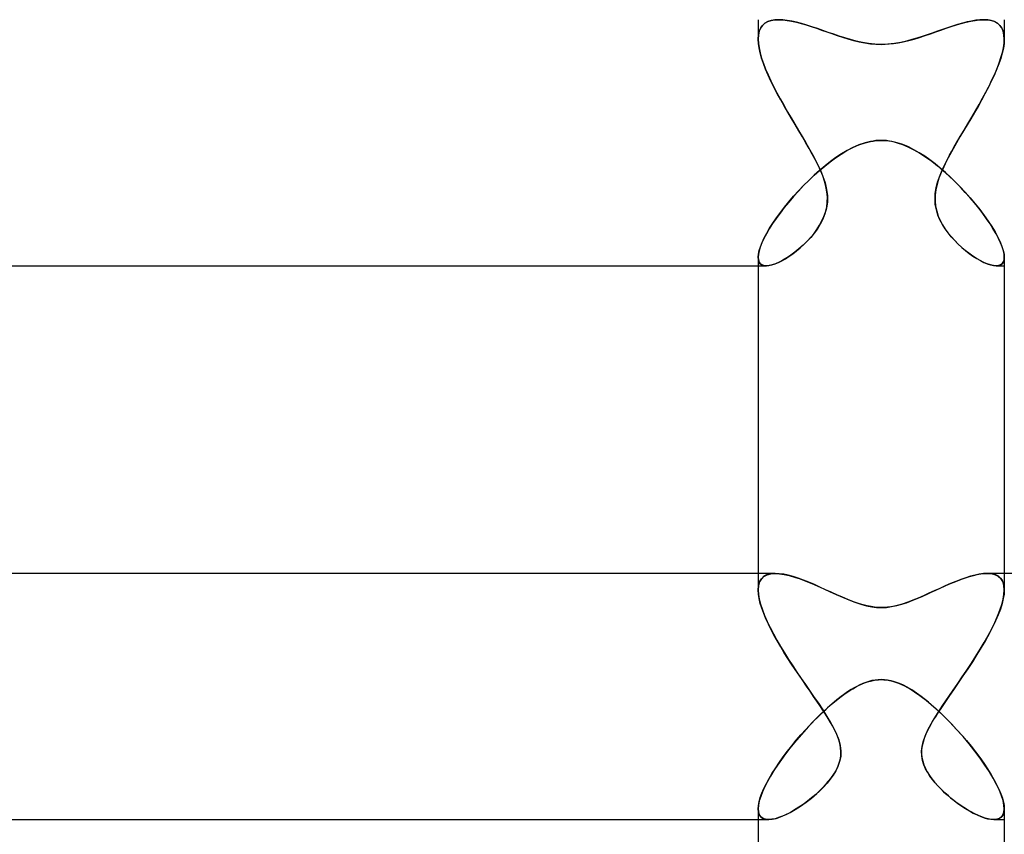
# Model space of a CAD drawing. Header units: millimetres. Extents: x -247 to 247, y -2 to 180.
# Tile 27 of 58: x -14 to 2, y 9 to 22. Entities that reach past the tile are written whole.
import ezdxf

# ---------------------------------------------------------------- set-up
doc = ezdxf.new("R2010")
doc.units = ezdxf.units.MM
doc.layers.add('HIDDEN', color=7, linetype='Continuous')
doc.layers.add('THICK', color=7, linetype='Continuous')

msp = doc.modelspace()

# ---------------------------------------------------------------- linework, layer by layer
at = {"layer": 'HIDDEN'}
for p, q in [((-2, 22), (-2, 21.684)), ((-1.891, 21.941), (-1.93, 21.907)), ((-1.929, 21.908), (-1.89, 21.942)), ((-1.845, 21.968), (-1.891, 21.941)), ((-1.89, 21.942), (-1.843, 21.968)), ((-1.791, 21.986), (-1.845, 21.968)), ((-1.843, 21.968), (-1.79, 21.986)), ((-1.731, 21.997), (-1.791, 21.986)), ((-1.79, 21.986), (-1.73, 21.997)), ((-1.664, 22), (-1.731, 21.997)), ((-1.73, 21.997), (-1.664, 22)), ((-1.598, 21.997), (-1.664, 22)), ((-1.528, 21.989), (-1.598, 21.997)), ((-1.454, 21.976), (-1.528, 21.989)), ((-1.377, 21.959), (-1.454, 21.976)), ((-1.295, 21.937), (-1.377, 21.959)), ((-1.211, 21.912), (-1.295, 21.937)), ((1.24, 21.921), (1.16, 21.896)), ((1.318, 21.943), (1.24, 21.921)), ((1.394, 21.963), (1.318, 21.943)), ((1.466, 21.978), (1.394, 21.963)), ((1.536, 21.99), (1.466, 21.978)), ((1.602, 21.997), (1.536, 21.99)), ((1.664, 22), (1.602, 21.997)), ((1.73, 21.997), (1.664, 22)), ((1.665, 22), (1.731, 21.997)), ((1.789, 21.986), (1.73, 21.997)), ((1.731, 21.997), (1.791, 21.986)), ((1.843, 21.969), (1.789, 21.986)), ((1.791, 21.986), (1.844, 21.968)), ((1.889, 21.943), (1.843, 21.969)), ((1.844, 21.968), (1.891, 21.941)), ((1.928, 21.908), (1.889, 21.943)), ((1.891, 21.941), (1.93, 21.907)), ((2, 22), (2, 21.684)), ((-1.982, 21.812), (-1.996, 21.752)), ((-1.995, 21.752), (-1.982, 21.813)), ((-1.982, 21.813), (-1.959, 21.865)), ((-1.96, 21.863), (-1.982, 21.812)), ((-1.93, 21.907), (-1.96, 21.863)), ((-1.959, 21.865), (-1.929, 21.908)), ((-1.125, 21.885), (-1.211, 21.912)), ((-1.038, 21.855), (-1.125, 21.885)), ((-0.949, 21.825), (-1.038, 21.855)), ((-0.86, 21.793), (-0.949, 21.825)), ((-0.771, 21.762), (-0.86, 21.793)), ((-0.682, 21.732), (-0.771, 21.762)), ((0.83, 21.783), (0.747, 21.754)), ((0.913, 21.812), (0.83, 21.783)), ((0.996, 21.841), (0.913, 21.812)), ((1.078, 21.869), (0.996, 21.841)), ((1.16, 21.896), (1.078, 21.869)), ((1.959, 21.865), (1.928, 21.908)), ((1.93, 21.907), (1.96, 21.863)), ((1.982, 21.813), (1.959, 21.865)), ((1.96, 21.863), (1.982, 21.812)), ((1.995, 21.753), (1.982, 21.813)), ((1.982, 21.812), (1.996, 21.751)), ((-2, 21.684), (-1.995, 21.752)), ((-1.996, 21.752), (-2, 21.684)), ((-1.996, 21.615), (-2, 21.684)), ((-2, 21.684), (-1.996, 21.615)), ((-1.986, 21.54), (-1.996, 21.615)), ((-1.996, 21.615), (-1.986, 21.54)), ((-0.593, 21.704), (-0.682, 21.732)), ((-0.501, 21.676), (-0.593, 21.704)), ((-0.406, 21.651), (-0.501, 21.676)), ((-0.307, 21.63), (-0.406, 21.651)), ((-0.206, 21.613), (-0.307, 21.63)), ((-0.103, 21.603), (-0.206, 21.613)), ((0, 21.599), (-0.103, 21.603)), ((0.109, 21.603), (0, 21.599)), ((0.216, 21.614), (0.109, 21.603)), ((0.316, 21.631), (0.216, 21.614)), ((0.411, 21.653), (0.316, 21.631)), ((0.499, 21.676), (0.411, 21.653)), ((0.581, 21.7), (0.499, 21.676)), ((0.664, 21.726), (0.581, 21.7)), ((0.747, 21.754), (0.664, 21.726)), ((1.996, 21.614), (1.985, 21.538)), ((1.986, 21.544), (1.997, 21.617)), ((2, 21.684), (1.995, 21.753)), ((1.996, 21.751), (2, 21.684)), ((2, 21.684), (1.996, 21.614)), ((1.997, 21.617), (2, 21.684)), ((-1.968, 21.461), (-1.986, 21.54)), ((-1.986, 21.54), (-1.968, 21.46)), ((-1.944, 21.376), (-1.968, 21.461)), ((-1.968, 21.46), (-1.944, 21.376)), ((1.967, 21.457), (1.942, 21.371)), ((1.946, 21.384), (1.969, 21.466)), ((1.985, 21.538), (1.967, 21.457)), ((1.969, 21.466), (1.986, 21.544)), ((-1.914, 21.287), (-1.944, 21.376)), ((-1.944, 21.376), (-1.914, 21.288)), ((-1.914, 21.288), (-1.879, 21.198)), ((-1.878, 21.195), (-1.914, 21.287)), ((1.912, 21.282), (1.875, 21.189)), ((1.883, 21.208), (1.917, 21.297)), ((1.942, 21.371), (1.912, 21.282)), ((1.917, 21.297), (1.946, 21.384)), ((-1.879, 21.198), (-1.839, 21.104)), ((-1.837, 21.1), (-1.878, 21.195)), ((1.875, 21.189), (1.834, 21.093)), ((1.844, 21.115), (1.883, 21.208)), ((-1.839, 21.104), (-1.795, 21.008)), ((-1.792, 21.003), (-1.837, 21.1)), ((-1.795, 21.008), (-1.747, 20.911)), ((-1.743, 20.903), (-1.792, 21.003)), ((1.789, 20.996), (1.739, 20.896)), ((1.752, 20.922), (1.8, 21.02)), ((1.834, 21.093), (1.789, 20.996)), ((1.8, 21.02), (1.844, 21.115)), ((-1.747, 20.911), (-1.695, 20.812)), ((-1.69, 20.802), (-1.743, 20.903)), ((-1.695, 20.812), (-1.641, 20.711)), ((-1.634, 20.7), (-1.69, 20.802)), ((1.647, 20.722), (1.701, 20.823)), ((1.739, 20.896), (1.686, 20.795)), ((1.701, 20.823), (1.752, 20.922)), ((-1.641, 20.711), (-1.584, 20.61)), ((-1.577, 20.598), (-1.634, 20.7)), ((1.631, 20.693), (1.573, 20.591)), ((1.589, 20.62), (1.647, 20.722)), ((1.686, 20.795), (1.631, 20.693)), ((-1.584, 20.61), (-1.526, 20.508)), ((-1.518, 20.496), (-1.577, 20.598)), ((-1.526, 20.508), (-1.466, 20.406)), ((-1.459, 20.394), (-1.518, 20.496)), ((1.515, 20.489), (1.455, 20.388)), ((1.47, 20.413), (1.53, 20.517)), ((1.573, 20.591), (1.515, 20.489)), ((1.53, 20.517), (1.589, 20.62)), ((-1.466, 20.406), (-1.405, 20.303)), ((-1.399, 20.294), (-1.459, 20.394)), ((1.455, 20.388), (1.396, 20.289)), ((1.408, 20.309), (1.47, 20.413)), ((-1.405, 20.303), (-1.344, 20.201)), ((-1.34, 20.194), (-1.399, 20.294)), ((-1.344, 20.201), (-1.283, 20.1)), ((-1.281, 20.096), (-1.34, 20.194)), ((1.338, 20.191), (1.28, 20.094)), ((1.284, 20.101), (1.346, 20.204)), ((1.396, 20.289), (1.338, 20.191)), ((1.346, 20.204), (1.408, 20.309)), ((-1.283, 20.1), (-1.224, 20)), ((-1.225, 20), (-1.281, 20.096)), ((-1.224, 20), (-1.158, 19.884)), ((-0.261, 20), (-0.218, 20.011)), ((-0.218, 20.011), (-0.174, 20.021)), ((-0.174, 20.021), (-0.131, 20.028)), ((-0.131, 20.028), (-0.087, 20.034)), ((-0.087, 20.034), (-0.044, 20.037)), ((-0.044, 20.037), (0, 20.038)), ((0, 20.038), (0.04, 20.037)), ((0.04, 20.037), (0.081, 20.034)), ((0.081, 20.034), (0.122, 20.03)), ((0.122, 20.03), (0.165, 20.023)), ((0.165, 20.023), (0.212, 20.013)), ((0.212, 20.013), (0.261, 20)), ((1.225, 20), (1.284, 20.101)), ((1.28, 20.094), (1.225, 20)), ((-1.171, 19.908), (-1.225, 20)), ((-1.12, 19.817), (-1.171, 19.908)), ((-1.158, 19.884), (-1.096, 19.771)), ((-0.653, 19.815), (-0.559, 19.872)), ((-0.559, 19.872), (-0.462, 19.922)), ((-0.462, 19.922), (-0.363, 19.966)), ((-0.363, 19.966), (-0.261, 20)), ((0.261, 20), (0.344, 19.973)), ((0.344, 19.973), (0.435, 19.935)), ((0.435, 19.935), (0.532, 19.887)), ((0.532, 19.887), (0.628, 19.831)), ((1.11, 19.797), (1.146, 19.864)), ((1.168, 19.902), (1.113, 19.804)), ((1.146, 19.864), (1.185, 19.931)), ((1.225, 20), (1.168, 19.902)), ((1.185, 19.931), (1.225, 20)), ((-1.072, 19.726), (-1.12, 19.817)), ((-1.096, 19.771), (-1.039, 19.662)), ((-1.027, 19.636), (-1.072, 19.726)), ((-0.917, 19.622), (-0.83, 19.691)), ((-0.83, 19.691), (-0.743, 19.755)), ((-0.743, 19.755), (-0.653, 19.815)), ((0.628, 19.831), (0.724, 19.768)), ((0.724, 19.768), (0.82, 19.699)), ((0.82, 19.699), (0.914, 19.625)), ((1.062, 19.707), (1.015, 19.611)), ((1.042, 19.667), (1.075, 19.732)), ((1.113, 19.804), (1.062, 19.707)), ((1.075, 19.732), (1.11, 19.797)), ((-1.091, 19.471), (-1.004, 19.549)), ((-1.039, 19.662), (-0.989, 19.555)), ((-0.986, 19.548), (-1.027, 19.636)), ((-1.004, 19.549), (-0.917, 19.622)), ((-0.989, 19.555), (-0.947, 19.451)), ((-0.95, 19.46), (-0.986, 19.548)), ((0.914, 19.625), (1.007, 19.546)), ((0.945, 19.447), (0.977, 19.528)), ((1.015, 19.611), (0.972, 19.516)), ((0.977, 19.528), (1.01, 19.601)), ((1.007, 19.546), (1.1, 19.463)), ((1.01, 19.601), (1.042, 19.667)), ((-1.261, 19.304), (-1.177, 19.389)), ((-1.177, 19.389), (-1.091, 19.471)), ((-0.921, 19.375), (-0.95, 19.46)), ((-0.947, 19.451), (-0.912, 19.346)), ((-0.898, 19.289), (-0.921, 19.375)), ((0.893, 19.269), (0.916, 19.36)), ((0.936, 19.422), (0.908, 19.329)), ((0.916, 19.36), (0.945, 19.447)), ((0.972, 19.516), (0.936, 19.422)), ((1.1, 19.463), (1.19, 19.376)), ((1.19, 19.376), (1.278, 19.287)), ((-1.423, 19.13), (-1.344, 19.218)), ((-1.344, 19.218), (-1.261, 19.304)), ((-0.912, 19.346), (-0.887, 19.24)), ((-0.882, 19.203), (-0.898, 19.289)), ((-0.887, 19.24), (-0.875, 19.136)), ((-0.874, 19.118), (-0.882, 19.203)), ((0.887, 19.237), (0.876, 19.146)), ((0.878, 19.177), (0.893, 19.269)), ((0.908, 19.329), (0.887, 19.237)), ((1.278, 19.287), (1.364, 19.195)), ((-1.571, 18.953), (-1.499, 19.042)), ((-1.499, 19.042), (-1.423, 19.13)), ((-0.876, 19.034), (-0.874, 19.118)), ((-0.875, 19.136), (-0.875, 19.035)), ((0.874, 19.085), (0.878, 19.177)), ((0.876, 19.146), (0.874, 19.057)), ((0.879, 18.995), (0.874, 19.085)), ((0.874, 19.057), (0.883, 18.97)), ((1.364, 19.195), (1.447, 19.102)), ((1.447, 19.102), (1.527, 19.008)), ((-1.639, 18.865), (-1.571, 18.953)), ((-0.889, 18.938), (-0.914, 18.846)), ((-0.905, 18.874), (-0.886, 18.952)), ((-0.875, 19.035), (-0.889, 18.938)), ((-0.886, 18.952), (-0.876, 19.034)), ((0.896, 18.908), (0.879, 18.995)), ((0.883, 18.97), (0.901, 18.887)), ((0.921, 18.825), (0.896, 18.908)), ((0.901, 18.887), (0.927, 18.809)), ((1.527, 19.008), (1.602, 18.913)), ((1.602, 18.913), (1.673, 18.819)), ((-1.761, 18.693), (-1.702, 18.778)), ((-1.702, 18.778), (-1.639, 18.865)), ((-1.001, 18.659), (-0.963, 18.729)), ((-0.948, 18.759), (-0.99, 18.679)), ((-0.963, 18.729), (-0.931, 18.8)), ((-0.914, 18.846), (-0.948, 18.759)), ((-0.931, 18.8), (-0.905, 18.874)), ((0.954, 18.746), (0.921, 18.825)), ((0.927, 18.809), (0.96, 18.735)), ((0.994, 18.671), (0.954, 18.746)), ((0.96, 18.735), (0.998, 18.665)), ((1.673, 18.819), (1.738, 18.727)), ((1.738, 18.727), (1.797, 18.637)), ((-1.861, 18.529), (-1.814, 18.61)), ((-1.814, 18.61), (-1.761, 18.693)), ((-1.092, 18.527), (-1.044, 18.592)), ((-1.037, 18.603), (-1.089, 18.531)), ((-1.044, 18.592), (-1.001, 18.659)), ((-0.99, 18.679), (-1.037, 18.603)), ((1.039, 18.601), (0.994, 18.671)), ((0.998, 18.665), (1.041, 18.597)), ((1.087, 18.535), (1.039, 18.601)), ((1.041, 18.597), (1.089, 18.532)), ((1.797, 18.637), (1.849, 18.55)), ((-1.937, 18.378), (-1.902, 18.452)), ((-1.902, 18.452), (-1.861, 18.529)), ((-1.256, 18.348), (-1.199, 18.405)), ((-1.146, 18.462), (-1.207, 18.396)), ((-1.199, 18.405), (-1.144, 18.465)), ((-1.089, 18.531), (-1.146, 18.462)), ((-1.144, 18.465), (-1.092, 18.527)), ((1.137, 18.473), (1.087, 18.535)), ((1.089, 18.532), (1.14, 18.469)), ((1.19, 18.414), (1.137, 18.473)), ((1.14, 18.469), (1.194, 18.41)), ((1.247, 18.357), (1.19, 18.414)), ((1.194, 18.41), (1.251, 18.353)), ((1.849, 18.55), (1.894, 18.467)), ((1.894, 18.467), (1.932, 18.389)), ((-1.996, 18.19), (-1.984, 18.246)), ((-1.984, 18.246), (-1.964, 18.309)), ((-1.964, 18.309), (-1.937, 18.378)), ((-1.436, 18.196), (-1.375, 18.243)), ((-1.337, 18.274), (-1.404, 18.22)), ((-1.375, 18.243), (-1.315, 18.294)), ((-1.271, 18.333), (-1.337, 18.274)), ((-1.315, 18.294), (-1.256, 18.348)), ((-1.207, 18.396), (-1.271, 18.333)), ((1.305, 18.302), (1.247, 18.357)), ((1.251, 18.353), (1.309, 18.299)), ((1.365, 18.251), (1.305, 18.302)), ((1.309, 18.299), (1.369, 18.248)), ((1.426, 18.203), (1.365, 18.251)), ((1.369, 18.248), (1.43, 18.2)), ((1.932, 18.389), (1.962, 18.316)), ((1.962, 18.316), (1.983, 18.25)), ((1.983, 18.25), (1.996, 18.19)), ((-2, 18.139), (-1.996, 18.19)), ((-2, 18.139), (-1.996, 18.096)), ((-1.996, 18.096), (-2, 18.139)), ((-1.996, 18.096), (-1.984, 18.061)), ((-1.984, 18.061), (-1.996, 18.096)), ((-1.672, 18.053), (-1.615, 18.082)), ((-1.599, 18.09), (-1.66, 18.059)), ((-1.615, 18.082), (-1.556, 18.115)), ((-1.536, 18.128), (-1.599, 18.09)), ((-1.556, 18.115), (-1.496, 18.154)), ((-1.471, 18.171), (-1.536, 18.128)), ((-1.496, 18.154), (-1.436, 18.196)), ((-1.404, 18.22), (-1.471, 18.171)), ((1.488, 18.159), (1.426, 18.203)), ((1.43, 18.2), (1.491, 18.157)), ((1.549, 18.12), (1.488, 18.159)), ((1.491, 18.157), (1.551, 18.118)), ((1.609, 18.085), (1.549, 18.12)), ((1.551, 18.118), (1.611, 18.084)), ((1.667, 18.056), (1.609, 18.085)), ((1.611, 18.084), (1.668, 18.055)), ((1.996, 18.096), (1.984, 18.06)), ((1.984, 18.061), (1.996, 18.096)), ((1.996, 18.19), (2, 18.139)), ((1.996, 18.096), (2, 18.14)), ((2, 18.139), (1.996, 18.096)), ((-2, 18), (-1.868, 18)), ((-1.984, 18.061), (-1.965, 18.034)), ((-1.965, 18.034), (-1.984, 18.061)), ((-1.965, 18.034), (-1.938, 18.015)), ((-1.938, 18.015), (-1.965, 18.034)), ((-1.938, 18.015), (-1.906, 18.004)), ((-1.905, 18.003), (-1.938, 18.015)), ((-1.906, 18.004), (-1.867, 18)), ((-1.866, 18), (-1.905, 18.003)), ((-1.867, 18), (-1.825, 18.004)), ((-1.821, 18.004), (-1.866, 18)), ((-1.825, 18.004), (-1.777, 18.014)), ((-1.772, 18.015), (-1.821, 18.004)), ((-1.777, 18.014), (-1.726, 18.03)), ((-1.718, 18.034), (-1.772, 18.015)), ((-1.726, 18.03), (-1.672, 18.053)), ((-1.66, 18.059), (-1.718, 18.034)), ((1.722, 18.032), (1.667, 18.056)), ((1.668, 18.055), (1.723, 18.032)), ((1.774, 18.015), (1.722, 18.032)), ((1.723, 18.032), (1.775, 18.014)), ((1.822, 18.004), (1.774, 18.015)), ((1.775, 18.014), (1.823, 18.004)), ((1.866, 18), (1.822, 18.004)), ((1.823, 18.004), (1.866, 18)), ((1.905, 18.003), (1.866, 18)), ((1.866, 18), (1.905, 18.003)), ((1.868, 18), (2, 18)), ((1.938, 18.015), (1.905, 18.003)), ((1.905, 18.003), (1.938, 18.015)), ((1.938, 18.015), (1.965, 18.034)), ((1.964, 18.033), (1.938, 18.015)), ((1.984, 18.06), (1.964, 18.033)), ((1.965, 18.034), (1.984, 18.061)), ((-2, 13), (-2, 12.731)), ((-1.908, 12.951), (-1.856, 12.978)), ((-1.853, 12.98), (-1.905, 12.953)), ((-1.856, 12.978), (-1.794, 12.995)), ((-1.792, 12.995), (-1.853, 12.98)), ((-1.794, 12.995), (-1.722, 13)), ((-1.721, 13), (-1.792, 12.995)), ((-1.656, 12.996), (-1.721, 13)), ((-1.585, 12.986), (-1.656, 12.996)), ((-1.51, 12.97), (-1.585, 12.986)), ((-1.431, 12.948), (-1.51, 12.97)), ((1.524, 12.973), (1.451, 12.954)), ((1.594, 12.988), (1.524, 12.973)), ((1.661, 12.997), (1.594, 12.988)), ((1.723, 13), (1.661, 12.997)), ((1.722, 13), (1.775, 12.997)), ((1.791, 12.995), (1.723, 13)), ((1.775, 12.997), (1.823, 12.989)), ((1.852, 12.98), (1.791, 12.995)), ((1.823, 12.989), (1.867, 12.974)), ((1.903, 12.954), (1.852, 12.98)), ((1.867, 12.974), (1.906, 12.952)), ((2, 13), (2, 12.731)), ((-1.994, 12.803), (-2, 12.731)), ((-2, 12.731), (-1.994, 12.801)), ((-1.976, 12.865), (-1.994, 12.803)), ((-1.994, 12.801), (-1.977, 12.862)), ((-1.977, 12.862), (-1.948, 12.912)), ((-1.946, 12.914), (-1.976, 12.865)), ((-1.948, 12.912), (-1.908, 12.951)), ((-1.905, 12.953), (-1.946, 12.914)), ((-1.349, 12.921), (-1.431, 12.948)), ((-1.264, 12.89), (-1.349, 12.921)), ((-1.176, 12.856), (-1.264, 12.89)), ((-1.087, 12.818), (-1.176, 12.856)), ((-0.996, 12.778), (-1.087, 12.818)), ((1.126, 12.835), (1.039, 12.797)), ((1.211, 12.87), (1.126, 12.835)), ((1.294, 12.902), (1.211, 12.87)), ((1.374, 12.93), (1.294, 12.902)), ((1.451, 12.954), (1.374, 12.93)), ((1.944, 12.917), (1.903, 12.954)), ((1.906, 12.952), (1.938, 12.924)), ((1.938, 12.924), (1.965, 12.888)), ((1.975, 12.867), (1.944, 12.917)), ((1.965, 12.888), (1.984, 12.844)), ((1.994, 12.805), (1.975, 12.867)), ((1.984, 12.844), (1.996, 12.792)), ((2, 12.731), (1.994, 12.805)), ((-1.996, 12.664), (-2, 12.731)), ((-2, 12.731), (-1.996, 12.66)), ((-1.984, 12.591), (-1.996, 12.664)), ((-1.996, 12.66), (-1.982, 12.582)), ((-0.904, 12.736), (-0.996, 12.778)), ((-0.812, 12.694), (-0.904, 12.736)), ((-0.721, 12.652), (-0.812, 12.694)), ((-0.63, 12.612), (-0.721, 12.652)), ((0.774, 12.677), (0.686, 12.637)), ((0.862, 12.717), (0.774, 12.677)), ((0.95, 12.757), (0.862, 12.717)), ((1.039, 12.797), (0.95, 12.757)), ((1.982, 12.581), (1.995, 12.66)), ((1.996, 12.665), (1.984, 12.59)), ((1.995, 12.66), (2, 12.731)), ((1.996, 12.792), (2, 12.732)), ((2, 12.732), (1.996, 12.665)), ((-1.965, 12.514), (-1.984, 12.591)), ((-1.982, 12.582), (-1.961, 12.499)), ((-1.94, 12.433), (-1.965, 12.514)), ((-1.961, 12.499), (-1.932, 12.41)), ((-0.54, 12.574), (-0.63, 12.612)), ((-0.451, 12.54), (-0.54, 12.574)), ((-0.368, 12.511), (-0.451, 12.54)), ((-0.293, 12.488), (-0.368, 12.511)), ((-0.226, 12.471), (-0.293, 12.488)), ((0.282, 12.485), (0.217, 12.47)), ((0.354, 12.506), (0.282, 12.485)), ((0.433, 12.533), (0.354, 12.506)), ((0.516, 12.565), (0.433, 12.533)), ((0.6, 12.6), (0.516, 12.565)), ((0.686, 12.637), (0.6, 12.6)), ((1.93, 12.403), (1.96, 12.495)), ((1.964, 12.509), (1.936, 12.421)), ((1.96, 12.495), (1.982, 12.581)), ((1.984, 12.59), (1.964, 12.509)), ((-1.909, 12.349), (-1.94, 12.433)), ((-1.932, 12.41), (-1.896, 12.317)), ((-1.873, 12.262), (-1.909, 12.349)), ((-0.166, 12.46), (-0.226, 12.471)), ((-0.111, 12.452), (-0.166, 12.46)), ((-0.056, 12.447), (-0.111, 12.452)), ((0, 12.446), (-0.056, 12.447)), ((0.051, 12.447), (0, 12.446)), ((0.103, 12.451), (0.051, 12.447)), ((0.157, 12.458), (0.103, 12.451)), ((0.217, 12.47), (0.157, 12.458)), ((1.901, 12.328), (1.858, 12.229)), ((1.891, 12.305), (1.93, 12.403)), ((1.936, 12.421), (1.901, 12.328)), ((-1.896, 12.317), (-1.854, 12.221)), ((-1.832, 12.173), (-1.873, 12.262)), ((-1.854, 12.221), (-1.806, 12.121)), ((-1.787, 12.083), (-1.832, 12.173)), ((1.795, 12.099), (1.846, 12.204)), ((1.858, 12.229), (1.809, 12.126)), ((1.846, 12.204), (1.891, 12.305)), ((-1.806, 12.121), (-1.753, 12.02)), ((-1.738, 11.991), (-1.787, 12.083)), ((-1.753, 12.02), (-1.696, 11.917)), ((1.753, 12.019), (1.692, 11.909)), ((1.737, 11.99), (1.795, 12.099)), ((1.809, 12.126), (1.753, 12.019)), ((-1.686, 11.898), (-1.738, 11.991)), ((-1.696, 11.917), (-1.635, 11.812)), ((-1.631, 11.805), (-1.686, 11.898)), ((1.608, 11.767), (1.675, 11.88)), ((1.692, 11.909), (1.626, 11.796)), ((1.675, 11.88), (1.737, 11.99)), ((-1.635, 11.812), (-1.571, 11.707)), ((-1.575, 11.712), (-1.631, 11.805)), ((-1.516, 11.62), (-1.575, 11.712)), ((-1.571, 11.707), (-1.505, 11.602)), ((1.555, 11.681), (1.481, 11.564)), ((1.538, 11.654), (1.608, 11.767)), ((1.626, 11.796), (1.555, 11.681)), ((-1.457, 11.528), (-1.516, 11.62)), ((-1.505, 11.602), (-1.437, 11.498)), ((-1.397, 11.437), (-1.457, 11.528)), ((1.392, 11.43), (1.466, 11.542)), ((1.481, 11.564), (1.405, 11.449)), ((1.466, 11.542), (1.538, 11.654)), ((-1.437, 11.498), (-1.369, 11.395)), ((-1.336, 11.347), (-1.397, 11.437)), ((-1.369, 11.395), (-1.3, 11.294)), ((1.317, 11.319), (1.392, 11.43)), ((1.405, 11.449), (1.327, 11.334)), ((-1.276, 11.258), (-1.336, 11.347)), ((-1.3, 11.294), (-1.232, 11.194)), ((-1.215, 11.17), (-1.276, 11.258)), ((-0.368, 11.178), (-0.32, 11.201)), ((-0.32, 11.201), (-0.271, 11.221)), ((-0.271, 11.221), (-0.223, 11.238)), ((-0.223, 11.238), (-0.177, 11.251)), ((-0.177, 11.251), (-0.131, 11.261)), ((-0.131, 11.261), (-0.087, 11.269)), ((-0.087, 11.269), (-0.043, 11.273)), ((-0.043, 11.273), (0, 11.274)), ((0, 11.274), (0.044, 11.273)), ((0.044, 11.273), (0.089, 11.268)), ((0.089, 11.268), (0.135, 11.261)), ((0.135, 11.261), (0.182, 11.25)), ((0.182, 11.25), (0.23, 11.235)), ((0.23, 11.235), (0.279, 11.218)), ((0.279, 11.218), (0.329, 11.197)), ((1.17, 11.104), (1.243, 11.211)), ((1.25, 11.22), (1.173, 11.109)), ((1.243, 11.211), (1.317, 11.319)), ((1.327, 11.334), (1.25, 11.22)), ((-1.232, 11.194), (-1.164, 11.096)), ((-1.156, 11.084), (-1.215, 11.17)), ((-1.164, 11.096), (-1.098, 11)), ((-1.098, 11), (-1.156, 11.084)), ((-0.605, 11.034), (-0.558, 11.066)), ((-0.558, 11.066), (-0.511, 11.097)), ((-0.511, 11.097), (-0.464, 11.126)), ((-0.464, 11.126), (-0.416, 11.153)), ((-0.416, 11.153), (-0.368, 11.178)), ((0.329, 11.197), (0.378, 11.174)), ((0.378, 11.174), (0.426, 11.148)), ((0.426, 11.148), (0.473, 11.121)), ((0.473, 11.121), (0.519, 11.092)), ((0.519, 11.092), (0.564, 11.062)), ((0.564, 11.062), (0.608, 11.031)), ((1.173, 11.109), (1.098, 11)), ((1.098, 11), (1.17, 11.104)), ((-1.046, 10.924), (-1.098, 11)), ((-1.098, 11), (-1.022, 10.889)), ((-0.996, 10.851), (-1.046, 10.924)), ((-1.022, 10.889), (-0.95, 10.782)), ((-0.813, 10.869), (-0.731, 10.937)), ((-0.731, 10.937), (-0.651, 11)), ((-0.651, 11), (-0.605, 11.034)), ((0.608, 11.031), (0.651, 11)), ((0.651, 11), (0.731, 10.938)), ((0.731, 10.938), (0.812, 10.87)), ((1.002, 10.859), (1.098, 11)), ((1.053, 10.935), (1.01, 10.871)), ((1.098, 11), (1.053, 10.935)), ((-0.949, 10.78), (-0.996, 10.851)), ((-0.979, 10.718), (-0.896, 10.796)), ((-0.95, 10.782), (-0.883, 10.677)), ((-0.904, 10.711), (-0.949, 10.78)), ((-0.896, 10.796), (-0.813, 10.869)), ((0.812, 10.87), (0.895, 10.797)), ((0.831, 10.592), (0.912, 10.723)), ((0.925, 10.744), (0.885, 10.681)), ((0.895, 10.797), (0.977, 10.72)), ((0.912, 10.723), (1.002, 10.859)), ((0.967, 10.807), (0.925, 10.744)), ((1.01, 10.871), (0.967, 10.807)), ((-1.145, 10.552), (-1.062, 10.637)), ((-1.062, 10.637), (-0.979, 10.718)), ((-0.862, 10.644), (-0.904, 10.711)), ((-0.883, 10.677), (-0.822, 10.577)), ((-0.824, 10.579), (-0.862, 10.644)), ((-0.789, 10.517), (-0.824, 10.579)), ((-0.822, 10.577), (-0.769, 10.479)), ((0.763, 10.467), (0.831, 10.592)), ((0.846, 10.618), (0.81, 10.556)), ((0.885, 10.681), (0.846, 10.618)), ((0.977, 10.72), (1.06, 10.639)), ((1.06, 10.639), (1.143, 10.554)), ((-1.304, 10.377), (-1.226, 10.465)), ((-1.226, 10.465), (-1.145, 10.552)), ((-0.755, 10.452), (-0.789, 10.517)), ((-0.769, 10.479), (-0.725, 10.386)), ((-0.724, 10.384), (-0.755, 10.452)), ((0.713, 10.356), (0.763, 10.467)), ((0.747, 10.435), (0.72, 10.375)), ((0.777, 10.495), (0.747, 10.435)), ((0.81, 10.556), (0.777, 10.495)), ((1.143, 10.554), (1.225, 10.466)), ((1.225, 10.466), (1.305, 10.375)), ((-1.454, 10.198), (-1.38, 10.288)), ((-1.38, 10.288), (-1.304, 10.377)), ((-0.725, 10.386), (-0.691, 10.295)), ((-0.697, 10.313), (-0.724, 10.384)), ((-0.675, 10.241), (-0.697, 10.313)), ((-0.691, 10.295), (-0.667, 10.204)), ((-0.661, 10.169), (-0.675, 10.241)), ((0.663, 10.185), (0.681, 10.263)), ((0.679, 10.257), (0.666, 10.197)), ((0.698, 10.317), (0.679, 10.257)), ((0.681, 10.263), (0.713, 10.356)), ((0.72, 10.375), (0.698, 10.317)), ((1.305, 10.375), (1.384, 10.283)), ((1.384, 10.283), (1.46, 10.19)), ((-1.591, 10.019), (-1.524, 10.109)), ((-1.524, 10.109), (-1.454, 10.198)), ((-0.667, 10.204), (-0.656, 10.113)), ((-0.656, 10.099), (-0.661, 10.169)), ((-0.656, 10.113), (-0.659, 10.026)), ((-0.659, 10.032), (-0.656, 10.099)), ((0.656, 10.109), (0.663, 10.185)), ((0.657, 10.135), (0.656, 10.073)), ((0.658, 10.034), (0.656, 10.109)), ((0.666, 10.197), (0.657, 10.135)), ((1.46, 10.19), (1.532, 10.098)), ((1.532, 10.098), (1.601, 10.006)), ((-1.715, 9.841), (-1.655, 9.93)), ((-1.655, 9.93), (-1.591, 10.019)), ((-0.676, 9.942), (-0.703, 9.863)), ((-0.688, 9.903), (-0.669, 9.968)), ((-0.659, 10.026), (-0.676, 9.942)), ((-0.669, 9.968), (-0.659, 10.032)), ((0.656, 10.073), (0.661, 10.011)), ((0.671, 9.961), (0.658, 10.034)), ((0.661, 10.011), (0.674, 9.95)), ((0.692, 9.89), (0.671, 9.961)), ((0.674, 9.95), (0.693, 9.89)), ((1.601, 10.006), (1.665, 9.916)), ((-1.77, 9.754), (-1.715, 9.841)), ((-0.739, 9.789), (-0.782, 9.72)), ((-0.761, 9.752), (-0.718, 9.831)), ((-0.703, 9.863), (-0.739, 9.789)), ((-0.718, 9.831), (-0.688, 9.903)), ((0.721, 9.824), (0.692, 9.89)), ((0.693, 9.89), (0.718, 9.831)), ((0.718, 9.831), (0.748, 9.774)), ((0.755, 9.762), (0.721, 9.824)), ((0.748, 9.774), (0.784, 9.717)), ((0.792, 9.704), (0.755, 9.762)), ((1.665, 9.916), (1.725, 9.826)), ((1.725, 9.826), (1.78, 9.738)), ((-1.866, 9.585), (-1.821, 9.668)), ((-1.821, 9.668), (-1.77, 9.754)), ((-0.887, 9.584), (-0.819, 9.668)), ((-0.828, 9.655), (-0.881, 9.591)), ((-0.782, 9.72), (-0.828, 9.655)), ((-0.819, 9.668), (-0.761, 9.752)), ((0.784, 9.717), (0.824, 9.661)), ((0.833, 9.649), (0.792, 9.704)), ((0.824, 9.661), (0.867, 9.607)), ((0.878, 9.595), (0.833, 9.649)), ((0.867, 9.607), (0.914, 9.555)), ((1.78, 9.738), (1.829, 9.653)), ((1.829, 9.653), (1.873, 9.571)), ((-1.939, 9.43), (-1.906, 9.506)), ((-1.906, 9.506), (-1.866, 9.585)), ((-0.999, 9.467), (-1.064, 9.408)), ((-1.045, 9.425), (-0.963, 9.503)), ((-0.938, 9.528), (-0.999, 9.467)), ((-0.963, 9.503), (-0.887, 9.584)), ((-0.881, 9.591), (-0.938, 9.528)), ((0.927, 9.54), (0.878, 9.595)), ((0.914, 9.555), (0.962, 9.504)), ((0.979, 9.487), (0.927, 9.54)), ((0.962, 9.504), (1.014, 9.453)), ((1.035, 9.434), (0.979, 9.487)), ((1.014, 9.453), (1.069, 9.404)), ((1.873, 9.571), (1.911, 9.493)), ((1.911, 9.493), (1.943, 9.419)), ((-1.996, 9.23), (-1.984, 9.291)), ((-1.984, 9.291), (-1.965, 9.358)), ((-1.965, 9.358), (-1.939, 9.43)), ((-1.31, 9.217), (-1.221, 9.281)), ((-1.199, 9.297), (-1.268, 9.246)), ((-1.221, 9.281), (-1.131, 9.35)), ((-1.131, 9.351), (-1.199, 9.297)), ((-1.131, 9.35), (-1.045, 9.425)), ((-1.064, 9.408), (-1.131, 9.351)), ((1.093, 9.383), (1.035, 9.434)), ((1.069, 9.404), (1.126, 9.355)), ((1.153, 9.333), (1.093, 9.383)), ((1.126, 9.355), (1.185, 9.308)), ((1.215, 9.285), (1.153, 9.333)), ((1.185, 9.308), (1.246, 9.262)), ((1.277, 9.24), (1.215, 9.285)), ((1.943, 9.419), (1.968, 9.349)), ((1.968, 9.349), (1.986, 9.284)), ((1.986, 9.284), (1.996, 9.226)), ((-2, 9.175), (-1.996, 9.23)), ((-2, 9.176), (-1.995, 9.123)), ((-1.995, 9.121), (-2, 9.175)), ((-1.995, 9.123), (-1.981, 9.079)), ((-1.98, 9.077), (-1.995, 9.121)), ((-1.482, 9.114), (-1.397, 9.162)), ((-1.407, 9.156), (-1.475, 9.117)), ((-1.338, 9.199), (-1.407, 9.156)), ((-1.397, 9.162), (-1.31, 9.217)), ((-1.268, 9.246), (-1.338, 9.199)), ((1.246, 9.262), (1.308, 9.219)), ((1.34, 9.198), (1.277, 9.24)), ((1.308, 9.219), (1.371, 9.178)), ((1.402, 9.159), (1.34, 9.198)), ((1.371, 9.178), (1.433, 9.14)), ((1.463, 9.124), (1.402, 9.159)), ((1.433, 9.14), (1.496, 9.106)), ((1.522, 9.093), (1.463, 9.124)), ((1.994, 9.118), (2, 9.174)), ((2, 9.174), (1.995, 9.119)), ((1.996, 9.226), (2, 9.174)), ((-2, 9), (-1.831, 9)), ((-1.981, 9.079), (-1.957, 9.044)), ((-1.955, 9.043), (-1.98, 9.077)), ((-1.957, 9.044), (-1.923, 9.019)), ((-1.921, 9.019), (-1.955, 9.043)), ((-1.923, 9.019), (-1.88, 9.005)), ((-1.879, 9.004), (-1.921, 9.019)), ((-1.88, 9.005), (-1.829, 9)), ((-1.828, 9), (-1.879, 9.004)), ((-1.829, 9), (-1.772, 9.005)), ((-1.779, 9.004), (-1.828, 9)), ((-1.725, 9.014), (-1.779, 9.004)), ((-1.772, 9.005), (-1.708, 9.019)), ((-1.667, 9.031), (-1.725, 9.014)), ((-1.708, 9.019), (-1.638, 9.042)), ((-1.606, 9.055), (-1.667, 9.031)), ((-1.638, 9.042), (-1.562, 9.074)), ((-1.541, 9.083), (-1.606, 9.055)), ((-1.562, 9.074), (-1.482, 9.114)), ((-1.475, 9.117), (-1.541, 9.083)), ((1.496, 9.106), (1.558, 9.076)), ((1.58, 9.066), (1.522, 9.093)), ((1.558, 9.076), (1.617, 9.05)), ((1.635, 9.043), (1.58, 9.066)), ((1.617, 9.05), (1.675, 9.029)), ((1.688, 9.025), (1.635, 9.043)), ((1.675, 9.029), (1.729, 9.013)), ((1.738, 9.011), (1.688, 9.025)), ((1.729, 9.013), (1.78, 9.004)), ((1.785, 9.003), (1.738, 9.011)), ((1.78, 9.004), (1.828, 9)), ((1.829, 9), (1.785, 9.003)), ((1.828, 9), (1.876, 9.004)), ((1.878, 9.004), (1.829, 9)), ((1.831, 9), (2, 9)), ((1.876, 9.004), (1.918, 9.017)), ((1.92, 9.018), (1.878, 9.004)), ((1.918, 9.017), (1.952, 9.04)), ((1.954, 9.042), (1.92, 9.018)), ((1.952, 9.04), (1.978, 9.074)), ((1.979, 9.075), (1.954, 9.042)), ((1.978, 9.074), (1.994, 9.118)), ((1.995, 9.119), (1.979, 9.075))]:
    msp.add_line(p, q, dxfattribs=at)
at = {"layer": 'THICK'}
for p, q in [((-1.664, 22), (-1.599, 21.997)), ((-1.599, 21.997), (-1.529, 21.989)), ((-1.529, 21.989), (-1.456, 21.976)), ((-1.456, 21.976), (-1.379, 21.959)), ((-1.379, 21.959), (-1.3, 21.939)), ((-1.3, 21.939), (-1.22, 21.915)), ((1.221, 21.915), (1.301, 21.939)), ((1.301, 21.939), (1.38, 21.959)), ((1.38, 21.959), (1.456, 21.976)), ((1.456, 21.976), (1.529, 21.989)), ((1.529, 21.989), (1.599, 21.997)), ((1.599, 21.997), (1.665, 22)), ((-1.22, 21.915), (-1.137, 21.889)), ((-1.137, 21.889), (-1.054, 21.861)), ((-1.054, 21.861), (-0.97, 21.832)), ((-0.97, 21.832), (-0.885, 21.802)), ((-0.885, 21.802), (-0.801, 21.773)), ((-0.801, 21.773), (-0.716, 21.744)), ((0.712, 21.742), (0.799, 21.772)), ((0.799, 21.772), (0.885, 21.802)), ((0.885, 21.802), (0.97, 21.832)), ((0.97, 21.832), (1.055, 21.861)), ((1.055, 21.861), (1.139, 21.889)), ((1.139, 21.889), (1.221, 21.915)), ((-0.716, 21.744), (-0.629, 21.715)), ((-0.629, 21.715), (-0.54, 21.687)), ((-0.54, 21.687), (-0.449, 21.662)), ((-0.449, 21.662), (-0.357, 21.64)), ((-0.357, 21.64), (-0.264, 21.622)), ((-0.264, 21.622), (-0.173, 21.609)), ((-0.173, 21.609), (-0.086, 21.601)), ((-0.086, 21.601), (0, 21.599)), ((0, 21.599), (0.064, 21.6)), ((0.064, 21.6), (0.129, 21.605)), ((0.129, 21.605), (0.2, 21.612)), ((0.2, 21.612), (0.276, 21.624)), ((0.276, 21.624), (0.358, 21.64)), ((0.358, 21.64), (0.446, 21.661)), ((0.446, 21.661), (0.535, 21.686)), ((0.535, 21.686), (0.624, 21.713)), ((0.624, 21.713), (0.712, 21.742)), ((-0.218, 20.011), (-0.261, 20)), ((-0.175, 20.021), (-0.218, 20.011)), ((-0.132, 20.028), (-0.175, 20.021)), ((-0.088, 20.034), (-0.132, 20.028)), ((-0.044, 20.037), (-0.088, 20.034)), ((0, 20.038), (-0.044, 20.037)), ((0.044, 20.037), (0, 20.038)), ((0.088, 20.034), (0.044, 20.037)), ((0.132, 20.028), (0.088, 20.034)), ((0.175, 20.021), (0.132, 20.028)), ((0.218, 20.011), (0.175, 20.021)), ((0.261, 20), (0.218, 20.011)), ((-0.555, 19.874), (-0.646, 19.82)), ((-0.46, 19.923), (-0.555, 19.874)), ((-0.362, 19.966), (-0.46, 19.923)), ((-0.261, 20), (-0.362, 19.966)), ((0.352, 19.97), (0.261, 20)), ((0.442, 19.932), (0.352, 19.97)), ((0.531, 19.887), (0.442, 19.932)), ((0.619, 19.836), (0.531, 19.887)), ((-0.824, 19.696), (-0.913, 19.626)), ((-0.735, 19.761), (-0.824, 19.696)), ((-0.646, 19.82), (-0.735, 19.761)), ((0.706, 19.781), (0.619, 19.836)), ((0.791, 19.72), (0.706, 19.781)), ((0.875, 19.656), (0.791, 19.72)), ((-1.002, 19.551), (-1.09, 19.472)), ((-0.913, 19.626), (-1.002, 19.551)), ((0.958, 19.588), (0.875, 19.656)), ((1.042, 19.516), (0.958, 19.588)), ((-1.177, 19.389), (-1.263, 19.303)), ((-1.09, 19.472), (-1.177, 19.389)), ((1.125, 19.439), (1.042, 19.516)), ((1.206, 19.36), (1.125, 19.439)), ((1.287, 19.278), (1.206, 19.36)), ((-1.346, 19.215), (-1.427, 19.126)), ((-1.263, 19.303), (-1.346, 19.215)), ((1.365, 19.194), (1.287, 19.278)), ((-1.427, 19.126), (-1.503, 19.036)), ((1.442, 19.108), (1.365, 19.194)), ((1.515, 19.021), (1.442, 19.108)), ((-1.576, 18.947), (-1.644, 18.858)), ((-1.503, 19.036), (-1.576, 18.947)), ((1.585, 18.935), (1.515, 19.021)), ((1.651, 18.849), (1.585, 18.935)), ((-1.707, 18.771), (-1.766, 18.685)), ((-1.644, 18.858), (-1.707, 18.771)), ((1.713, 18.763), (1.651, 18.849)), ((1.769, 18.68), (1.713, 18.763)), ((-1.819, 18.601), (-1.865, 18.521)), ((-1.766, 18.685), (-1.819, 18.601)), ((1.821, 18.598), (1.769, 18.68)), ((1.867, 18.519), (1.821, 18.598)), ((-1.906, 18.445), (-1.939, 18.372)), ((-1.865, 18.521), (-1.906, 18.445)), ((1.906, 18.444), (1.867, 18.519)), ((1.939, 18.373), (1.906, 18.444)), ((-1.985, 18.243), (-1.996, 18.188)), ((-1.966, 18.305), (-1.985, 18.243)), ((-1.939, 18.372), (-1.966, 18.305)), ((1.966, 18.306), (1.939, 18.373)), ((1.985, 18.244), (1.966, 18.306)), ((1.996, 18.189), (1.985, 18.244)), ((-1.996, 18.188), (-2, 18.139)), ((-2, 18.139), (-2, 13)), ((2, 18.14), (1.996, 18.189)), ((2, 18.139), (2, 13)), ((-196.513, 18), (-2, 18)), ((-1.723, 13), (-200.484, 13)), ((-1.722, 13), (-1.653, 12.996)), ((-1.653, 12.996), (-1.577, 12.985)), ((-1.577, 12.985), (-1.495, 12.966)), ((-1.495, 12.966), (-1.409, 12.941)), ((1.436, 12.95), (1.498, 12.967)), ((1.498, 12.967), (1.558, 12.981)), ((1.558, 12.981), (1.616, 12.991)), ((1.616, 12.991), (1.67, 12.998)), ((1.67, 12.998), (1.722, 13)), ((200.484, 13), (1.723, 13)), ((-1.409, 12.941), (-1.318, 12.911)), ((-1.318, 12.911), (-1.225, 12.875)), ((-1.225, 12.875), (-1.129, 12.836)), ((-1.129, 12.836), (-1.031, 12.793)), ((1.027, 12.792), (1.099, 12.823)), ((1.099, 12.823), (1.169, 12.853)), ((1.169, 12.853), (1.238, 12.88)), ((1.238, 12.88), (1.306, 12.906)), ((1.306, 12.906), (1.372, 12.929)), ((1.372, 12.929), (1.436, 12.95)), ((-1.031, 12.793), (-0.932, 12.749)), ((-0.932, 12.749), (-0.832, 12.703)), ((-0.832, 12.703), (-0.731, 12.657)), ((-0.731, 12.657), (-0.63, 12.612)), ((0.676, 12.633), (0.745, 12.664)), ((0.745, 12.664), (0.814, 12.695)), ((0.814, 12.695), (0.885, 12.727)), ((0.885, 12.727), (0.956, 12.76)), ((0.956, 12.76), (1.027, 12.792)), ((-0.63, 12.612), (-0.529, 12.57)), ((-0.529, 12.57), (-0.429, 12.531)), ((-0.429, 12.531), (-0.33, 12.499)), ((-0.33, 12.499), (-0.239, 12.474)), ((0.253, 12.478), (0.334, 12.5)), ((0.334, 12.5), (0.409, 12.524)), ((0.409, 12.524), (0.478, 12.55)), ((0.478, 12.55), (0.543, 12.576)), ((0.543, 12.576), (0.609, 12.603)), ((0.609, 12.603), (0.676, 12.633)), ((-0.239, 12.474), (-0.154, 12.458)), ((-0.154, 12.458), (-0.075, 12.449)), ((-0.075, 12.449), (0, 12.446)), ((0, 12.446), (0.084, 12.449)), ((0.084, 12.449), (0.169, 12.46)), ((0.169, 12.46), (0.253, 12.478)), ((-0.3, 11.209), (-0.349, 11.188)), ((-0.251, 11.228), (-0.3, 11.209)), ((-0.201, 11.245), (-0.251, 11.228)), ((-0.15, 11.258), (-0.201, 11.245)), ((-0.1, 11.267), (-0.15, 11.258)), ((-0.05, 11.272), (-0.1, 11.267)), ((0, 11.274), (-0.05, 11.272)), ((0.052, 11.272), (0, 11.274)), ((0.104, 11.266), (0.052, 11.272)), ((0.159, 11.255), (0.104, 11.266)), ((0.218, 11.239), (0.159, 11.255)), ((0.281, 11.217), (0.218, 11.239)), ((0.349, 11.187), (0.281, 11.217)), ((-0.572, 11.057), (-0.612, 11.028)), ((-0.53, 11.085), (-0.572, 11.057)), ((-0.487, 11.112), (-0.53, 11.085)), ((-0.442, 11.139), (-0.487, 11.112)), ((-0.396, 11.164), (-0.442, 11.139)), ((-0.349, 11.188), (-0.396, 11.164)), ((0.422, 11.15), (0.349, 11.187)), ((0.497, 11.106), (0.422, 11.15)), ((0.574, 11.056), (0.497, 11.106)), ((0.651, 11), (0.574, 11.056)), ((-0.798, 10.882), (-0.873, 10.816)), ((-0.723, 10.944), (-0.798, 10.882)), ((-0.651, 11), (-0.723, 10.944)), ((-0.612, 11.028), (-0.651, 11)), ((0.767, 10.908), (0.651, 11)), ((0.884, 10.807), (0.767, 10.908)), ((-0.95, 10.746), (-1.027, 10.672)), ((-0.873, 10.816), (-0.95, 10.746)), ((1, 10.698), (0.884, 10.807)), ((-1.105, 10.594), (-1.182, 10.512)), ((-1.027, 10.672), (-1.105, 10.594)), ((1.115, 10.583), (1, 10.698)), ((1.224, 10.466), (1.115, 10.583)), ((-1.259, 10.427), (-1.336, 10.34)), ((-1.182, 10.512), (-1.259, 10.427)), ((1.329, 10.348), (1.224, 10.466)), ((-1.411, 10.25), (-1.484, 10.16)), ((-1.336, 10.34), (-1.411, 10.25)), ((1.428, 10.231), (1.329, 10.348)), ((-1.484, 10.16), (-1.555, 10.069)), ((1.52, 10.114), (1.428, 10.231)), ((1.606, 9.998), (1.52, 10.114)), ((-1.622, 9.977), (-1.685, 9.886)), ((-1.555, 10.069), (-1.622, 9.977)), ((1.685, 9.885), (1.606, 9.998)), ((-1.744, 9.796), (-1.799, 9.707)), ((-1.685, 9.886), (-1.744, 9.796)), ((1.757, 9.776), (1.685, 9.885)), ((1.82, 9.67), (1.757, 9.776)), ((-1.848, 9.619), (-1.892, 9.535)), ((-1.799, 9.707), (-1.848, 9.619)), ((1.874, 9.569), (1.82, 9.67)), ((-1.929, 9.453), (-1.959, 9.375)), ((-1.892, 9.535), (-1.929, 9.453)), ((1.92, 9.474), (1.874, 9.569)), ((1.955, 9.387), (1.92, 9.474)), ((-1.981, 9.303), (-1.995, 9.236)), ((-1.959, 9.375), (-1.981, 9.303)), ((1.98, 9.307), (1.955, 9.387)), ((1.995, 9.236), (1.98, 9.307)), ((-1.995, 9.236), (-2, 9.176)), ((-2, 9.175), (-2, 4)), ((2, 9.174), (1.995, 9.236)), ((2, 9.175), (2, 4)), ((-200.429, 9), (-2, 9))]:
    msp.add_line(p, q, dxfattribs=at)

doc.saveas('drawing.dxf')
